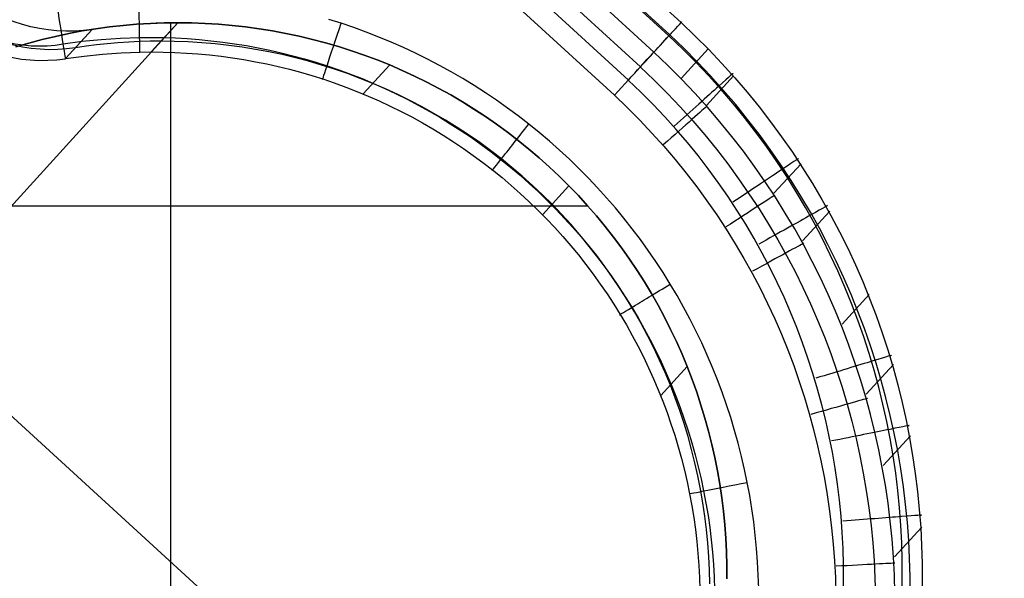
# Model space of a CAD drawing. Extents: x -274 to 274, y -220 to 276.
# Tile 163 of 164: x 212.84 to 225.31, y 216.49 to 223.57. Entities that reach past the tile are written whole.
import ezdxf

# ---------------------------------------------------------------- set-up
doc = ezdxf.new("R2010")
doc.units = 0
doc.layers.add('PREDEFINITO', color=7, linetype='CONTINUOUS')

msp = doc.modelspace()

# ---------------------------------------------------------------- linework, layer by layer
at = {"layer": 'PREDEFINITO'}
for p, q in [((210.896, 232.994, 1.156), (221.218, 223.535, 1.156)), ((221.065, 223.368, 0.351), (210.743, 232.826, 0.351)), ((221.075, 223.379, 2.5), (210.752, 232.837, 2.5)), ((220.874, 223.161, 4.367), (210.553, 232.619, 4.367)), ((210.381, 232.432, 4.82), (220.703, 222.974, 4.82)), ((220.551, 222.807), (210.229, 232.266)), ((210.052, 232.073, 5), (220.374, 222.615, 5)), ((221.13, 210.861), (198.277, 231.802)), ((186.923, 192.772, 263.504), (214.845, 223.533, 1)), ((213.806, 223.456, 1), (213.978, 223.48, 1)), ((213.978, 223.48, 1), (213.806, 223.456, 1)), ((214.031, 223.486, 1), (213.897, 223.469, 1)), ((213.978, 223.48, 1), (214.151, 223.499, 1)), ((214.151, 223.499, 1), (213.978, 223.48, 1)), ((214.166, 223.5, 1), (214.031, 223.486, 1)), ((214.151, 223.499, 1), (214.323, 223.514, 1)), ((214.323, 223.514, 1), (214.151, 223.499, 1)), ((214.301, 223.512, 1), (214.166, 223.5, 1)), ((214.437, 223.521, 1), (214.301, 223.512, 1)), ((214.323, 223.514, 1), (214.497, 223.524, 1)), ((214.497, 223.524, 1), (214.323, 223.514, 1)), ((214.572, 223.528, 1), (214.437, 223.521, 1)), ((214.497, 223.524, 1), (214.671, 223.531, 1)), ((214.671, 223.531, 1), (214.497, 223.524, 1)), ((214.506, 223.164, 4.163), (214.845, 223.533, 1)), ((214.708, 223.532, 1), (214.572, 223.528, 1)), ((214.671, 223.531, 1), (214.845, 223.533, 1)), ((214.845, 223.533, 1), (214.671, 223.531, 1)), ((214.845, 223.533, 1), (214.708, 223.532, 1)), ((214.758, 209.438, 1), (214.758, 223.533, 1)), ((214.845, 223.533, 1), (215.017, 223.531, 1)), ((215.017, 223.531, 1), (214.845, 223.533, 1)), ((215.017, 223.531, 1), (214.845, 223.533, 1)), ((215.017, 223.531, 1), (215.19, 223.525, 1)), ((215.19, 223.525, 1), (215.017, 223.531, 1)), ((215.19, 223.525, 1), (215.017, 223.531, 1)), ((215.19, 223.525, 1), (215.362, 223.514, 1)), ((215.362, 223.514, 1), (215.19, 223.525, 1)), ((215.362, 223.514, 1), (215.19, 223.525, 1)), ((215.362, 223.514, 1), (215.533, 223.499, 1)), ((215.533, 223.499, 1), (215.362, 223.514, 1)), ((215.533, 223.499, 1), (215.362, 223.514, 1)), ((215.533, 223.499, 1), (215.704, 223.48, 1)), ((215.704, 223.48, 1), (215.533, 223.499, 1)), ((215.704, 223.48, 1), (215.533, 223.499, 1)), ((215.704, 223.48, 1), (215.875, 223.457, 1)), ((215.875, 223.457, 1), (215.704, 223.48, 1)), ((215.875, 223.457, 1), (215.704, 223.48, 1)), ((216.912, 223.526, 5), (216.757, 223.575, 5)), ((217.073, 223.472, 5), (216.912, 223.526, 5)), ((220.874, 223.161, 4.367), (221.218, 223.535, 1.156)), ((213.127, 223.321, 1), (213.295, 223.361, 1)), ((213.295, 223.361, 1), (213.127, 223.321, 1)), ((213.295, 223.361, 1), (213.465, 223.397, 1)), ((213.465, 223.397, 1), (213.295, 223.361, 1)), ((213.762, 223.449, 1), (213.423, 223.079, 4.176)), ((213.465, 223.397, 1), (213.635, 223.429, 1)), ((213.635, 223.429, 1), (213.465, 223.397, 1)), ((213.635, 223.429, 1), (213.806, 223.456, 1)), ((213.806, 223.456, 1), (213.635, 223.429, 1)), ((213.897, 223.469, 1), (213.762, 223.449, 1)), ((214.361, 223.348, 4.749), (214.512, 223.348, 4.749)), ((214.512, 223.348, 4.749), (214.663, 223.346, 4.748)), ((215.875, 223.457, 1), (216.044, 223.43, 1)), ((216.044, 223.43, 1), (215.875, 223.457, 1)), ((216.044, 223.43, 1), (215.875, 223.457, 1)), ((216.044, 223.43, 1), (216.213, 223.398, 1)), ((216.213, 223.398, 1), (216.044, 223.43, 1)), ((216.213, 223.398, 1), (216.044, 223.43, 1)), ((216.213, 223.398, 1), (216.382, 223.363, 1)), ((216.381, 223.363, 1), (216.213, 223.398, 1)), ((216.382, 223.363, 1), (216.213, 223.398, 1)), ((216.549, 223.323, 1), (216.381, 223.363, 1)), ((216.382, 223.363, 1), (216.549, 223.323, 1)), ((216.549, 223.323, 1), (216.382, 223.363, 1)), ((217.232, 223.414, 5), (217.073, 223.472, 5)), ((217.39, 223.352, 5), (217.232, 223.414, 5)), ((217.547, 223.287, 5), (217.39, 223.352, 5)), ((212.792, 223.228, 1), (212.959, 223.276, 1)), ((212.959, 223.276, 1), (212.792, 223.228, 1)), ((212.959, 223.276, 1), (213.127, 223.321, 1)), ((213.127, 223.321, 1), (212.959, 223.276, 1)), ((213.393, 223.267, 4.754), (213.634, 223.299, 4.752)), ((213.683, 223.235, 3), (213.548, 223.216, 3)), ((213.634, 223.299, 4.752), (213.876, 223.323, 4.751)), ((213.817, 223.252, 3), (213.683, 223.235, 3)), ((213.952, 223.267, 3), (213.817, 223.252, 3)), ((213.876, 223.323, 4.751), (214.118, 223.339, 4.75)), ((214.087, 223.279, 3), (213.952, 223.267, 3)), ((214.223, 223.288, 3), (214.087, 223.279, 3)), ((214.118, 223.339, 4.75), (214.361, 223.348, 4.749)), ((214.358, 223.294, 3), (214.223, 223.288, 3)), ((214.494, 223.298, 3), (214.358, 223.294, 3)), ((214.631, 223.3, 3), (214.494, 223.298, 3)), ((214.803, 223.297, 3), (214.631, 223.3, 3)), ((214.663, 223.346, 4.748), (214.814, 223.341, 4.747)), ((214.976, 223.291, 3), (214.803, 223.297, 3)), ((214.814, 223.341, 4.747), (214.964, 223.332, 4.747)), ((214.964, 223.332, 4.747), (215.115, 223.321, 4.746)), ((215.148, 223.28, 3), (214.976, 223.291, 3)), ((215.115, 223.321, 4.746), (215.265, 223.306, 4.746)), ((215.319, 223.266, 3), (215.148, 223.28, 3)), ((215.265, 223.306, 4.746), (215.415, 223.288, 4.745)), ((215.49, 223.247, 3), (215.319, 223.266, 3)), ((215.415, 223.288, 4.745), (215.564, 223.267, 4.745)), ((215.661, 223.224, 3), (215.49, 223.247, 3)), ((215.564, 223.267, 4.745), (215.713, 223.243, 4.744)), ((215.83, 223.196, 3), (215.661, 223.224, 3)), ((215.713, 223.243, 4.744), (215.861, 223.215, 4.744)), ((216.549, 223.323, 1), (216.715, 223.279, 1)), ((216.715, 223.279, 1), (216.549, 223.323, 1)), ((216.715, 223.279, 1), (216.549, 223.323, 1)), ((216.715, 223.279, 1), (216.88, 223.231, 1)), ((216.88, 223.231, 1), (216.715, 223.279, 1)), ((216.88, 223.231, 1), (216.715, 223.279, 1)), ((216.88, 223.231, 1), (217.044, 223.179, 1)), ((217.044, 223.179, 1), (216.88, 223.231, 1)), ((217.044, 223.179, 1), (216.88, 223.231, 1)), ((217.702, 223.219, 5), (217.547, 223.287, 5)), ((213.423, 223.079, 4.176), (213.657, 223.111, 4.173)), ((213.657, 223.111, 4.173), (213.892, 223.136, 4.17)), ((213.892, 223.136, 4.17), (214.128, 223.153, 4.167)), ((214.128, 223.153, 4.167), (214.365, 223.162, 4.165)), ((214.365, 223.162, 4.165), (214.512, 223.164, 4.163)), ((214.512, 223.164, 4.163), (214.659, 223.162, 4.161)), ((214.659, 223.162, 4.161), (214.806, 223.158, 4.16)), ((214.806, 223.158, 4.16), (214.953, 223.15, 4.158)), ((214.953, 223.15, 4.158), (215.099, 223.139, 4.157)), ((215.099, 223.139, 4.157), (215.246, 223.126, 4.155)), ((215.246, 223.126, 4.155), (215.392, 223.109, 4.154)), ((215.392, 223.109, 4.154), (215.538, 223.089, 4.152)), ((215.999, 223.165, 3), (215.83, 223.196, 3)), ((215.861, 223.215, 4.744), (216.009, 223.185, 4.743)), ((216.167, 223.129, 3), (215.999, 223.165, 3)), ((216.009, 223.185, 4.743), (216.156, 223.152, 4.743)), ((216.156, 223.152, 4.743), (216.302, 223.115, 4.742)), ((216.335, 223.089, 3), (216.167, 223.129, 3)), ((216.302, 223.115, 4.742), (216.448, 223.076, 4.742)), ((217.044, 223.179, 1), (217.207, 223.122, 1)), ((217.207, 223.122, 1), (217.044, 223.179, 1)), ((217.207, 223.122, 1), (217.044, 223.179, 1)), ((217.207, 223.122, 1), (217.369, 223.062, 1)), ((217.369, 223.062, 1), (217.207, 223.122, 1)), ((217.369, 223.062, 1), (217.207, 223.122, 1)), ((217.856, 223.147, 5), (217.702, 223.219, 5)), ((218.008, 223.071, 5), (217.856, 223.147, 5)), ((221.218, 222.829, 4.367), (221.562, 223.204, 1.156)), ((215.538, 223.089, 4.152), (215.683, 223.066, 4.151)), ((215.683, 223.066, 4.151), (215.828, 223.04, 4.15)), ((215.828, 223.04, 4.15), (215.972, 223.011, 4.149)), ((215.972, 223.011, 4.149), (216.115, 222.979, 4.147)), ((216.115, 222.979, 4.147), (216.258, 222.944, 4.146)), ((216.501, 223.045, 3), (216.335, 223.089, 3)), ((216.448, 223.076, 4.742), (216.592, 223.033, 4.741)), ((216.666, 222.997, 3), (216.501, 223.045, 3)), ((216.592, 223.033, 4.741), (216.736, 222.987, 4.741)), ((216.83, 222.945, 3), (216.666, 222.997, 3)), ((216.736, 222.987, 4.741), (216.884, 222.937, 4.741)), ((217.193, 222.631, 4.14), (217.529, 222.998, 1)), ((217.369, 223.062, 1), (217.529, 222.998, 1)), ((217.529, 222.998, 1), (217.369, 223.062, 1)), ((217.529, 222.998, 1), (217.369, 223.062, 1)), ((217.529, 222.998, 1), (217.688, 222.929, 1)), ((217.688, 222.929, 1), (217.529, 222.998, 1)), ((217.688, 222.929, 1), (217.529, 222.998, 1)), ((218.158, 222.993, 5), (218.008, 223.071, 5)), ((218.307, 222.911, 5), (218.158, 222.993, 5)), ((216.258, 222.944, 4.146), (216.4, 222.906, 4.145)), ((216.4, 222.906, 4.145), (216.541, 222.865, 4.144)), ((216.541, 222.865, 4.144), (216.681, 222.821, 4.143)), ((216.993, 222.889, 3), (216.83, 222.945, 3)), ((216.884, 222.937, 4.741), (217.032, 222.882, 4.74)), ((217.155, 222.829, 3), (216.993, 222.889, 3)), ((217.032, 222.882, 4.74), (217.178, 222.825, 4.74)), ((217.688, 222.929, 1), (217.844, 222.857, 1)), ((217.844, 222.857, 1), (217.688, 222.929, 1)), ((217.844, 222.857, 1), (217.688, 222.929, 1)), ((217.844, 222.857, 1), (217.999, 222.781, 1)), ((217.999, 222.781, 1), (217.844, 222.857, 1)), ((217.999, 222.781, 1), (217.844, 222.857, 1)), ((218.454, 222.826, 5), (218.307, 222.911, 5)), ((221.54, 222.486, 4.367), (221.884, 222.861, 1.156)), ((216.681, 222.821, 4.143), (216.826, 222.772, 4.142)), ((216.826, 222.772, 4.142), (216.971, 222.719, 4.141)), ((217.315, 222.764, 3), (217.155, 222.829, 3)), ((217.178, 222.825, 4.74), (217.323, 222.765, 4.74)), ((217.474, 222.696, 3), (217.315, 222.764, 3)), ((217.323, 222.765, 4.74), (217.467, 222.701, 4.739)), ((217.999, 222.781, 1), (218.152, 222.701, 1)), ((218.152, 222.701, 1), (217.999, 222.781, 1)), ((218.152, 222.701, 1), (217.999, 222.781, 1)), ((218.599, 222.737, 5), (218.454, 222.826, 5)), ((218.741, 222.646, 5), (218.599, 222.737, 5)), ((216.971, 222.719, 4.141), (217.113, 222.664, 4.14)), ((217.113, 222.664, 4.14), (217.255, 222.605, 4.139)), ((217.255, 222.605, 4.139), (217.395, 222.543, 4.138)), ((217.467, 222.701, 4.739), (217.609, 222.634, 4.739)), ((217.63, 222.624, 3), (217.474, 222.696, 3)), ((217.609, 222.634, 4.739), (217.75, 222.564, 4.739)), ((217.785, 222.548, 3), (217.63, 222.624, 3)), ((218.152, 222.701, 1), (218.302, 222.618, 1)), ((218.302, 222.618, 1), (218.152, 222.701, 1)), ((218.302, 222.618, 1), (218.152, 222.701, 1)), ((218.302, 222.618, 1), (218.45, 222.531, 1)), ((218.45, 222.531, 1), (218.302, 222.618, 1)), ((218.45, 222.531, 1), (218.302, 222.618, 1)), ((218.882, 222.551, 5), (218.741, 222.646, 5)), ((217.395, 222.543, 4.138), (217.534, 222.478, 4.138)), ((217.534, 222.478, 4.138), (217.672, 222.41, 4.137)), ((217.75, 222.564, 4.739), (217.889, 222.491, 4.738)), ((217.938, 222.468, 3), (217.785, 222.548, 3)), ((217.889, 222.491, 4.738), (218.027, 222.415, 4.738)), ((218.45, 222.531, 1), (218.596, 222.44, 1)), ((218.597, 222.44, 1), (218.45, 222.531, 1)), ((218.596, 222.44, 1), (218.45, 222.531, 1)), ((219.021, 222.453, 5), (218.882, 222.551, 5)), ((217.672, 222.41, 4.137), (217.808, 222.34, 4.136)), ((218.088, 222.384, 3), (217.938, 222.468, 3)), ((218.027, 222.415, 4.738), (218.162, 222.336, 4.738)), ((218.236, 222.297, 3), (218.088, 222.384, 3)), ((218.596, 222.44, 1), (218.74, 222.346, 1)), ((218.74, 222.346, 1), (218.596, 222.44, 1)), ((218.74, 222.346, 1), (218.597, 222.44, 1)), ((219.157, 222.353, 5), (219.021, 222.453, 5)), ((219.292, 222.249, 5), (219.157, 222.353, 5)), ((217.808, 222.34, 4.136), (217.942, 222.266, 4.136)), ((217.942, 222.266, 4.136), (218.075, 222.189, 4.135)), ((218.162, 222.336, 4.738), (218.296, 222.254, 4.738)), ((218.383, 222.207, 3), (218.236, 222.297, 3)), ((218.296, 222.254, 4.738), (218.429, 222.17, 4.738)), ((218.74, 222.346, 1), (218.881, 222.248, 1)), ((218.882, 222.248, 1), (218.74, 222.346, 1)), ((218.881, 222.248, 1), (218.74, 222.346, 1)), ((218.881, 222.248, 1), (219.02, 222.147, 1)), ((219.02, 222.147, 1), (218.881, 222.248, 1)), ((219.02, 222.146, 1), (218.882, 222.248, 1)), ((219.423, 222.142, 5), (219.292, 222.249, 5)), ((218.075, 222.189, 4.135), (218.206, 222.109, 4.135)), ((218.206, 222.109, 4.135), (218.335, 222.026, 4.134)), ((218.526, 222.112, 3), (218.383, 222.207, 3)), ((218.429, 222.17, 4.738), (218.559, 222.082, 4.738)), ((218.668, 222.014, 3), (218.526, 222.112, 3)), ((219.02, 222.147, 1), (219.157, 222.042, 1)), ((219.157, 222.042, 1), (219.02, 222.147, 1)), ((219.157, 222.042, 1), (219.02, 222.146, 1)), ((219.553, 222.032, 5), (219.423, 222.142, 5)), ((218.335, 222.026, 4.134), (218.462, 221.941, 4.134)), ((218.559, 222.082, 4.738), (218.687, 221.991, 4.737)), ((218.806, 221.913, 3), (218.668, 222.014, 3)), ((218.687, 221.991, 4.737), (218.813, 221.898, 4.737)), ((219.157, 222.042, 1), (219.29, 221.933, 1)), ((219.291, 221.933, 1), (219.157, 222.042, 1)), ((219.29, 221.933, 1), (219.157, 222.042, 1)), ((219.68, 221.919, 5), (219.553, 222.032, 5)), ((218.462, 221.941, 4.134), (218.587, 221.853, 4.133)), ((218.587, 221.853, 4.133), (218.71, 221.762, 4.133)), ((218.943, 221.808, 3), (218.806, 221.913, 3)), ((218.813, 221.898, 4.737), (218.938, 221.802, 4.737)), ((219.29, 221.933, 1), (219.422, 221.822, 1)), ((219.422, 221.822, 1), (219.29, 221.933, 1)), ((219.422, 221.822, 1), (219.291, 221.933, 1)), ((219.805, 221.804, 5), (219.68, 221.919, 5)), ((218.71, 221.762, 4.133), (218.832, 221.668, 4.133)), ((218.938, 221.802, 4.737), (219.06, 221.703, 4.737)), ((219.077, 221.7, 3), (218.943, 221.808, 3)), ((219.422, 221.822, 1), (219.55, 221.707, 1)), ((219.55, 221.707, 1), (219.422, 221.822, 1)), ((219.55, 221.707, 1), (219.422, 221.822, 1)), ((219.926, 221.686, 5), (219.805, 221.804, 5)), ((222.394, 221.373, 4.364), (222.738, 221.747, 1.152)), ((218.832, 221.668, 4.133), (218.951, 221.571, 4.133)), ((219.06, 221.703, 4.737), (219.179, 221.601, 4.737)), ((219.208, 221.588, 3), (219.077, 221.7, 3)), ((219.55, 221.707, 1), (219.676, 221.589, 1)), ((219.676, 221.589, 1), (219.55, 221.707, 1)), ((219.676, 221.589, 1), (219.55, 221.707, 1)), ((220.046, 221.565, 5), (219.926, 221.686, 5)), ((218.951, 221.571, 4.133), (219.068, 221.472, 4.133)), ((219.179, 221.601, 4.737), (219.297, 221.497, 4.737)), ((219.336, 221.473, 3), (219.208, 221.588, 3)), ((219.297, 221.497, 4.737), (219.412, 221.39, 4.737)), ((219.676, 221.589, 1), (219.799, 221.467, 1)), ((219.799, 221.467, 1), (219.676, 221.589, 1)), ((219.799, 221.467, 1), (219.676, 221.589, 1)), ((220.162, 221.441, 5), (220.046, 221.565, 5)), ((219.068, 221.472, 4.133), (219.183, 221.371, 4.133)), ((219.183, 221.371, 4.133), (219.295, 221.266, 4.133)), ((219.462, 221.355, 3), (219.336, 221.473, 3)), ((219.412, 221.39, 4.737), (219.525, 221.281, 4.737)), ((219.585, 221.234, 3), (219.462, 221.355, 3)), ((219.463, 221.101, 4.133), (219.799, 221.467, 1)), ((219.799, 221.467, 1), (219.918, 221.343, 1)), ((219.918, 221.343, 1), (219.799, 221.467, 1)), ((219.918, 221.343, 1), (219.799, 221.467, 1)), ((220.276, 221.315, 5), (220.162, 221.441, 5)), ((219.295, 221.266, 4.133), (219.405, 221.159, 4.133)), ((219.525, 221.281, 4.737), (219.636, 221.169, 4.737)), ((219.704, 221.109, 3), (219.585, 221.234, 3)), ((219.918, 221.343, 1), (220.035, 221.215, 1)), ((220.035, 221.215, 1), (219.918, 221.343, 1)), ((220.035, 221.215, 1), (219.918, 221.343, 1)), ((220.387, 221.187, 5), (220.276, 221.315, 5)), ((199.158, 221.215, 1), (220.035, 221.215, 1)), ((219.405, 221.159, 4.133), (219.513, 221.05, 4.133)), ((219.636, 221.169, 4.737), (219.744, 221.055, 4.737)), ((219.821, 220.982, 3), (219.704, 221.109, 3)), ((220.035, 221.215, 1), (220.148, 221.085, 1)), ((220.148, 221.085, 1), (220.035, 221.215, 1)), ((220.148, 221.085, 1), (220.035, 221.215, 1)), ((220.495, 221.056, 5), (220.387, 221.187, 5)), ((222.756, 220.771, 4.361), (223.101, 221.146, 1.148)), ((219.513, 221.05, 4.133), (219.618, 220.939, 4.133)), ((219.744, 221.055, 4.737), (219.849, 220.938, 4.737)), ((219.934, 220.852, 3), (219.821, 220.982, 3)), ((220.148, 221.085, 1), (220.258, 220.952, 1)), ((220.257, 220.953, 1), (220.148, 221.085, 1)), ((220.258, 220.952, 1), (220.148, 221.085, 1)), ((220.601, 220.923, 5), (220.495, 221.056, 5)), ((219.618, 220.939, 4.133), (219.721, 220.825, 4.133)), ((219.849, 220.938, 4.737), (219.952, 220.819, 4.737)), ((220.364, 220.817, 1), (220.257, 220.953, 1)), ((220.258, 220.952, 1), (220.364, 220.817, 1)), ((220.364, 220.817, 1), (220.258, 220.952, 1)), ((220.703, 220.787, 5), (220.601, 220.923, 5)), ((219.721, 220.825, 4.133), (219.821, 220.709, 4.134)), ((220.043, 220.719, 3), (219.934, 220.852, 3)), ((219.952, 220.819, 4.737), (220.052, 220.698, 4.738)), ((220.364, 220.817, 1), (220.467, 220.679, 1)), ((220.467, 220.679, 1), (220.364, 220.817, 1)), ((220.467, 220.679, 1), (220.364, 220.817, 1)), ((220.802, 220.649, 5), (220.703, 220.787, 5)), ((219.821, 220.709, 4.134), (219.919, 220.591, 4.134)), ((220.15, 220.584, 3), (220.043, 220.719, 3)), ((220.052, 220.698, 4.738), (220.149, 220.575, 4.738)), ((220.467, 220.679, 1), (220.566, 220.539, 1)), ((220.566, 220.539, 1), (220.467, 220.679, 1)), ((220.566, 220.539, 1), (220.467, 220.679, 1)), ((220.898, 220.509, 5), (220.802, 220.649, 5)), ((219.919, 220.591, 4.134), (220.014, 220.47, 4.134)), ((220.149, 220.575, 4.738), (220.244, 220.449, 4.738)), ((220.253, 220.446, 3), (220.15, 220.584, 3)), ((220.566, 220.539, 1), (220.662, 220.396, 1)), ((220.662, 220.396, 1), (220.566, 220.539, 1)), ((220.662, 220.396, 1), (220.566, 220.539, 1)), ((220.991, 220.367, 5), (220.898, 220.509, 5)), ((220.014, 220.47, 4.134), (220.106, 220.348, 4.135)), ((220.244, 220.449, 4.738), (220.336, 220.322, 4.738)), ((220.352, 220.306, 3), (220.253, 220.446, 3)), ((220.662, 220.396, 1), (220.754, 220.251, 1)), ((220.754, 220.251, 1), (220.662, 220.396, 1)), ((220.754, 220.251, 1), (220.662, 220.396, 1)), ((221.081, 220.223, 5), (220.991, 220.367, 5)), ((220.106, 220.348, 4.135), (220.196, 220.223, 4.135)), ((220.336, 220.322, 4.738), (220.425, 220.192, 4.738)), ((220.448, 220.163, 3), (220.352, 220.306, 3)), ((220.754, 220.251, 1), (220.843, 220.104, 1)), ((220.843, 220.104, 1), (220.754, 220.251, 1)), ((220.843, 220.104, 1), (220.754, 220.251, 1)), ((220.196, 220.223, 4.135), (220.283, 220.097, 4.136)), ((220.425, 220.192, 4.738), (220.512, 220.061, 4.739)), ((220.54, 220.018, 3), (220.448, 220.163, 3)), ((221.168, 220.078, 5), (221.081, 220.223, 5)), ((220.283, 220.097, 4.136), (220.367, 219.968, 4.137)), ((220.512, 220.061, 4.739), (220.595, 219.928, 4.739)), ((220.629, 219.871, 3), (220.54, 220.018, 3)), ((220.843, 220.104, 1), (220.928, 219.955, 1)), ((220.928, 219.955, 1), (220.843, 220.104, 1)), ((220.928, 219.955, 1), (220.843, 220.104, 1)), ((221.251, 219.93, 5), (221.168, 220.078, 5)), ((223.258, 219.714, 4.356), (223.603, 220.089, 1.141)), ((220.367, 219.968, 4.137), (220.448, 219.838, 4.137)), ((220.595, 219.928, 4.739), (220.675, 219.793, 4.739)), ((220.714, 219.721, 3), (220.629, 219.871, 3)), ((220.928, 219.955, 1), (221.009, 219.803, 1)), ((221.009, 219.803, 1), (220.928, 219.955, 1)), ((221.009, 219.803, 1), (220.928, 219.955, 1)), ((221.331, 219.781, 5), (221.251, 219.93, 5)), ((220.448, 219.838, 4.137), (220.526, 219.706, 4.138)), ((220.675, 219.793, 4.739), (220.753, 219.656, 4.739)), ((221.009, 219.803, 1), (221.087, 219.649, 1)), ((221.087, 219.649, 1), (221.009, 219.803, 1)), ((221.087, 219.649, 1), (221.009, 219.803, 1)), ((221.407, 219.63, 5), (221.331, 219.781, 5)), ((220.526, 219.706, 4.138), (220.601, 219.573, 4.139)), ((220.795, 219.57, 3), (220.714, 219.721, 3)), ((220.753, 219.656, 4.739), (220.827, 219.518, 4.74)), ((221.087, 219.649, 1), (221.161, 219.494, 1)), ((221.161, 219.494, 1), (221.087, 219.649, 1)), ((221.161, 219.494, 1), (221.087, 219.649, 1)), ((221.48, 219.477, 5), (221.407, 219.63, 5)), ((220.601, 219.573, 4.139), (220.673, 219.438, 4.14)), ((220.873, 219.416, 3), (220.795, 219.57, 3)), ((220.827, 219.518, 4.74), (220.898, 219.378, 4.74)), ((221.161, 219.494, 1), (221.231, 219.336, 1)), ((221.231, 219.336, 1), (221.161, 219.494, 1)), ((221.231, 219.336, 1), (221.161, 219.494, 1)), ((220.673, 219.438, 4.14), (220.742, 219.301, 4.14)), ((220.947, 219.26, 3), (220.873, 219.416, 3)), ((220.898, 219.378, 4.74), (220.966, 219.237, 4.74)), ((221.55, 219.322, 5), (221.48, 219.477, 5)), ((220.742, 219.301, 4.14), (220.808, 219.163, 4.141)), ((221.017, 219.102, 3), (220.947, 219.26, 3)), ((220.966, 219.237, 4.74), (221.031, 219.094, 4.741)), ((221.231, 219.336, 1), (221.297, 219.177, 1)), ((221.297, 219.177, 1), (221.231, 219.336, 1)), ((221.297, 219.177, 1), (221.231, 219.336, 1)), ((221.617, 219.167, 5), (221.55, 219.322, 5)), ((220.808, 219.163, 4.141), (220.871, 219.024, 4.142)), ((220.961, 218.809, 4.144), (221.297, 219.177, 1)), ((221.297, 219.177, 1), (221.359, 219.015, 1)), ((221.359, 219.015, 1), (221.297, 219.177, 1)), ((221.359, 219.015, 1), (221.297, 219.177, 1)), ((221.68, 219.009, 5), (221.617, 219.167, 5)), ((223.564, 218.829, 4.351), (223.908, 219.204, 1.134)), ((220.871, 219.024, 4.142), (220.93, 218.883, 4.143)), ((221.083, 218.943, 3), (221.017, 219.102, 3)), ((221.031, 219.094, 4.741), (221.093, 218.95, 4.741)), ((221.359, 219.015, 1), (221.417, 218.853, 1)), ((221.417, 218.853, 1), (221.359, 219.015, 1)), ((221.417, 218.853, 1), (221.359, 219.015, 1)), ((221.739, 218.851, 5), (221.68, 219.009, 5)), ((220.93, 218.883, 4.143), (220.987, 218.741, 4.145)), ((221.145, 218.782, 3), (221.083, 218.943, 3)), ((221.093, 218.95, 4.741), (221.152, 218.804, 4.742)), ((220.987, 218.741, 4.145), (221.041, 218.597, 4.146)), ((221.203, 218.62, 3), (221.145, 218.782, 3)), ((221.152, 218.804, 4.742), (221.207, 218.658, 4.742)), ((221.417, 218.853, 1), (221.471, 218.69, 1)), ((221.471, 218.689, 1), (221.417, 218.853, 1)), ((221.471, 218.69, 1), (221.417, 218.853, 1)), ((221.795, 218.691, 5), (221.739, 218.851, 5)), ((221.257, 218.456, 3), (221.203, 218.62, 3)), ((221.207, 218.658, 4.742), (221.259, 218.51, 4.743)), ((221.471, 218.69, 1), (221.521, 218.525, 1)), ((221.521, 218.525, 1), (221.471, 218.69, 1)), ((221.521, 218.525, 1), (221.471, 218.689, 1)), ((221.848, 218.53, 5), (221.795, 218.691, 5)), ((221.041, 218.597, 4.146), (221.091, 218.453, 4.147)), ((221.259, 218.51, 4.743), (221.309, 218.361, 4.743)), ((221.521, 218.525, 1), (221.567, 218.359, 1)), ((221.567, 218.359, 1), (221.521, 218.525, 1)), ((221.567, 218.359, 1), (221.521, 218.525, 1)), ((221.897, 218.368, 5), (221.848, 218.53, 5)), ((221.091, 218.453, 4.147), (221.139, 218.307, 4.148)), ((221.307, 218.291, 3), (221.257, 218.456, 3)), ((221.309, 218.361, 4.743), (221.354, 218.21, 4.743)), ((221.942, 218.205, 5), (221.897, 218.368, 5)), ((221.139, 218.307, 4.148), (221.183, 218.161, 4.149)), ((221.353, 218.125, 3), (221.307, 218.291, 3)), ((221.567, 218.359, 1), (221.609, 218.192, 1)), ((221.609, 218.192, 1), (221.567, 218.359, 1)), ((221.609, 218.192, 1), (221.567, 218.359, 1)), ((223.78, 217.922, 4.344), (224.124, 218.298, 1.126)), ((221.183, 218.161, 4.149), (221.224, 218.013, 4.151)), ((221.395, 217.958, 3), (221.353, 218.125, 3)), ((221.354, 218.21, 4.743), (221.397, 218.059, 4.744)), ((221.609, 218.192, 1), (221.646, 218.024, 1)), ((221.646, 218.024, 1), (221.609, 218.192, 1)), ((221.646, 218.024, 1), (221.609, 218.192, 1)), ((221.984, 218.04, 5), (221.942, 218.205, 5)), ((221.224, 218.013, 4.151), (221.262, 217.865, 4.152)), ((221.397, 218.059, 4.744), (221.436, 217.907, 4.745)), ((221.646, 218.024, 1), (221.68, 217.856, 1)), ((221.68, 217.856, 1), (221.646, 218.024, 1)), ((221.68, 217.856, 1), (221.646, 218.024, 1)), ((222.022, 217.875, 5), (221.984, 218.04, 5)), ((221.262, 217.865, 4.152), (221.296, 217.715, 4.154)), ((221.432, 217.791, 3), (221.395, 217.958, 3)), ((221.436, 217.907, 4.745), (221.472, 217.754, 4.745)), ((222.057, 217.71, 5), (222.022, 217.875, 5)), ((221.466, 217.622, 3), (221.432, 217.791, 3)), ((221.472, 217.754, 4.745), (221.505, 217.601, 4.746)), ((221.68, 217.856, 1), (221.709, 217.686, 1)), ((221.709, 217.686, 1), (221.68, 217.856, 1)), ((221.709, 217.686, 1), (221.68, 217.856, 1)), ((221.296, 217.715, 4.154), (221.327, 217.566, 4.155)), ((221.495, 217.453, 3), (221.466, 217.622, 3)), ((221.709, 217.686, 1), (221.734, 217.516, 1)), ((221.734, 217.516, 1), (221.709, 217.686, 1)), ((221.734, 217.516, 1), (221.709, 217.686, 1)), ((222.088, 217.543, 5), (222.057, 217.71, 5)), ((221.327, 217.566, 4.155), (221.355, 217.415, 4.157)), ((221.505, 217.601, 4.746), (221.534, 217.447, 4.746)), ((221.734, 217.516, 1), (221.755, 217.346, 1)), ((221.755, 217.346, 1), (221.734, 217.516, 1)), ((221.755, 217.346, 1), (221.734, 217.516, 1)), ((222.115, 217.377, 5), (222.088, 217.543, 5)), ((221.355, 217.415, 4.157), (221.379, 217.264, 4.158)), ((221.52, 217.283, 3), (221.495, 217.453, 3)), ((221.534, 217.447, 4.746), (221.56, 217.292, 4.747)), ((222.139, 217.209, 5), (222.115, 217.377, 5)), ((221.379, 217.264, 4.158), (221.401, 217.113, 4.16)), ((221.541, 217.112, 3), (221.52, 217.283, 3)), ((221.56, 217.292, 4.747), (221.582, 217.137, 4.747)), ((221.755, 217.346, 1), (221.772, 217.174, 1)), ((221.772, 217.174, 1), (221.755, 217.346, 1)), ((221.772, 217.174, 1), (221.755, 217.346, 1)), ((221.401, 217.113, 4.16), (221.418, 216.961, 4.161)), ((221.582, 217.137, 4.747), (221.601, 216.981, 4.748)), ((221.772, 217.174, 1), (221.784, 217.003, 1)), ((221.784, 217.003, 1), (221.772, 217.174, 1)), ((221.784, 217.003, 1), (221.772, 217.174, 1)), ((222.159, 217.041, 5), (222.139, 217.209, 5)), ((223.923, 216.766, 4.335), (224.268, 217.141, 1.113)), ((221.558, 216.941, 3), (221.541, 217.112, 3)), ((221.784, 217.003, 1), (221.793, 216.831, 1)), ((221.793, 216.831, 1), (221.784, 217.003, 1)), ((221.793, 216.831, 1), (221.784, 217.003, 1)), ((222.175, 216.873, 5), (222.159, 217.041, 5)), ((221.418, 216.961, 4.161), (221.433, 216.809, 4.163)), ((221.57, 216.769, 3), (221.558, 216.941, 3)), ((221.601, 216.981, 4.748), (221.617, 216.825, 4.749)), ((222.188, 216.704, 5), (222.175, 216.873, 5)), ((221.433, 216.809, 4.163), (221.444, 216.656, 4.165)), ((221.579, 216.597, 3), (221.57, 216.769, 3)), ((221.617, 216.825, 4.749), (221.629, 216.668, 4.749)), ((221.793, 216.831, 1), (221.797, 216.658, 1)), ((221.797, 216.658, 1), (221.793, 216.831, 1)), ((221.797, 216.658, 1), (221.793, 216.831, 1)), ((221.444, 216.656, 4.165), (221.452, 216.504, 4.167)), ((221.629, 216.668, 4.749), (221.638, 216.512, 4.75)), ((221.797, 216.658, 1), (221.797, 216.486, 1)), ((221.797, 216.486, 1), (221.797, 216.658, 1)), ((221.797, 216.486, 1), (221.797, 216.658, 1)), ((222.197, 216.536, 5), (222.188, 216.704, 5)), ((221.452, 216.504, 4.167), (221.457, 216.351, 4.168)), ((221.583, 216.425, 3), (221.579, 216.597, 3)), ((221.638, 216.512, 4.75), (221.644, 216.355, 4.751)), ((222.202, 216.367, 5), (222.197, 216.536, 5))]:
    msp.add_line(p, q, dxfattribs=at)
at = {"layer": 'PREDEFINITO', "extrusion": (-1.44155e-14, -1.48899e-14, -1)}
msp.add_arc((-213.456, 225.426, -1), 2, 261.1724, 3.8273, dxfattribs=at)
at = {"layer": 'PREDEFINITO', "extrusion": (-1.46252e-14, -1.46977e-14, -1)}
msp.add_arc((-213.242, 225.192, -3), 2, 261.1724, 3.8273, dxfattribs=at)
at = {"layer": 'PREDEFINITO', "extrusion": (-0.039428, -0.043028, 0.998296)}
msp.add_arc((5.081, 309.639, -13.844), 2.009, 219.0024, 320.9977, dxfattribs=at)
at = {"layer": 'PREDEFINITO', "extrusion": (-0.016057, -0.017523, 0.999718)}
msp.add_arc((5.081, 309.897, -2.587), 1.788, 217.7893, 322.2109, dxfattribs=at)
at = {"layer": 'PREDEFINITO', "extrusion": (-0.999797, -0.020136, 6.29843e-05)}
msp.add_arc((-219.546, 4.264, -218.815), 0.75, 353.461, 90.0017, dxfattribs=at)
at = {"layer": 'PREDEFINITO', "extrusion": (-0.988155, -0.153462, 1.6282e-13)}
msp.add_arc((-188.43, 4.25, -245.129), 0.75, 354.3479, 90, dxfattribs=at)
at = {"layer": 'PREDEFINITO', "extrusion": (0.011051, 0.012059, -0.999866)}
msp.add_arc((-214.708, 216.496, 3.984), 9.564, 132.891, 312.1246, dxfattribs=at)
at = {"layer": 'PREDEFINITO', "extrusion": (-0.950524, 0.31065, 7.38778e-05)}
msp.add_arc((-279.851, 4.26, -136.741), 0.75, 351.7878, 90.0054, dxfattribs=at)
at = {"layer": 'PREDEFINITO', "extrusion": (0.737256, -0.675614, 2.54821e-05)}
msp.add_arc((313.273, 1, 12.071), 1, 270, 8.9999, dxfattribs=at)
at = {"layer": 'PREDEFINITO'}
for centre, radius, start, end in [((214.533, 216.37, 2.5), 9.588, 228.0215, 46.9736), ((214.702, 216.536), 8.575, 227.9975, 46.9937)]:
    msp.add_arc(centre, radius, start, end, dxfattribs=at)
at = {"layer": 'PREDEFINITO', "extrusion": (-0.003891, -0.004543, 0.999982)}
msp.add_arc((214.741, 216.571, -1.524), 9.28, 227.9456, 47.0453, dxfattribs=at)
at = {"layer": 'PREDEFINITO', "extrusion": (-0.008284, -0.009039, 0.999925)}
msp.add_arc((214.386, 216.167, 0.52), 9.57, 227.9141, 47.0803, dxfattribs=at)
at = {"layer": 'PREDEFINITO', "extrusion": (-0.737296, 0.67557, -3.22259e-05)}
msp.add_arc((-313.011, 4.25, -12.089), 0.75, 90, 171.0001, dxfattribs=at)
at = {"layer": 'PREDEFINITO', "extrusion": (0.00312, 0.003173, -0.99999)}
msp.add_arc((-214.339, 216.139, -3.424), 9.357, 132.9699, 312.0321, dxfattribs=at)
at = {"layer": 'PREDEFINITO', "extrusion": (-0.667716, 0.744416, 5.45917e-06)}
msp.add_arc((-312.994, 1, 17.773), 1, 171.0427, 269.9999, dxfattribs=at)
at = {"layer": 'PREDEFINITO', "extrusion": (-6.32345e-16, -2.39329e-16, -1)}
msp.add_arc((-214.352, 216.159, -5), 8.828, 133.0085, 311.9929, dxfattribs=at)
at = {"layer": 'PREDEFINITO', "extrusion": (0.664701, -0.74711, -4.43839e-06)}
msp.add_arc((312.661, 4.25, -18.953), 0.75, 8.9536, 90.0003, dxfattribs=at)
at = {"layer": 'PREDEFINITO', "extrusion": (-0.783999, 0.620762, 2.10561e-05)}
msp.add_arc((-310.371, 4.251, -33.96), 0.75, 351.0169, 90.0073, dxfattribs=at)
at = {"layer": 'PREDEFINITO', "extrusion": (-0.553702, 0.832715, -7.71918e-06)}
msp.add_arc((-307.271, 1, 61.394), 1, 171.2583, 270.0001, dxfattribs=at)
at = {"layer": 'PREDEFINITO', "extrusion": (0.54506, -0.838397, 4.38723e-06)}
msp.add_arc((306.374, 4.25, -64.353), 0.75, 8.7191, 89.9997, dxfattribs=at)
at = {"layer": 'PREDEFINITO', "extrusion": (-0.490556, 0.87141, 1.06586e-05)}
msp.add_arc((-301.908, 0.999, 83.341), 1, 171.4401, 269.9995, dxfattribs=at)
at = {"layer": 'PREDEFINITO', "extrusion": (0.4804, -0.87705, -3.96218e-06)}
msp.add_arc((300.685, 4.25, -86.58), 0.75, 8.5271, 90.0007, dxfattribs=at)
at = {"layer": 'PREDEFINITO', "extrusion": (-0.519545, 0.854443, -5.89416e-05)}
msp.add_arc((-303.317, 4.254, 73.306), 0.75, 351.3462, 90.0065, dxfattribs=at)
at = {"layer": 'PREDEFINITO', "extrusion": (-0.290099, 0.956997, 1.38665e-06)}
msp.add_arc((-276.88, 1, 144.94), 1, 172.2402, 270, dxfattribs=at)
at = {"layer": 'PREDEFINITO', "extrusion": (0.272275, -0.962219, -1.42367e-05)}
msp.add_arc((273.956, 4.248, -149.633), 0.75, 7.6742, 90.0006, dxfattribs=at)
at = {"layer": 'PREDEFINITO', "extrusion": (-0.196374, 0.980529, 1.91313e-06)}
msp.add_arc((-261.637, 1, 170.169), 1, 172.7138, 269.9999, dxfattribs=at)
at = {"layer": 'PREDEFINITO', "extrusion": (-0.193587, 0.981083, -0.000100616)}
msp.add_arc((-260.002, 4.267, 170.604), 0.75, 352.725, 90.0047, dxfattribs=at)
at = {"layer": 'PREDEFINITO', "extrusion": (-0.077209, 0.997015, -9.15819e-07)}
msp.add_arc((-239.371, 1, 199.332), 1, 173.4008, 270.0001, dxfattribs=at)
at = {"layer": 'PREDEFINITO', "extrusion": (0.052706, -0.99861, -1.85393e-05)}
msp.add_arc((234.292, 4.246, -204.583), 0.75, 6.4475, 90.0005, dxfattribs=at)

doc.saveas('drawing.dxf')
